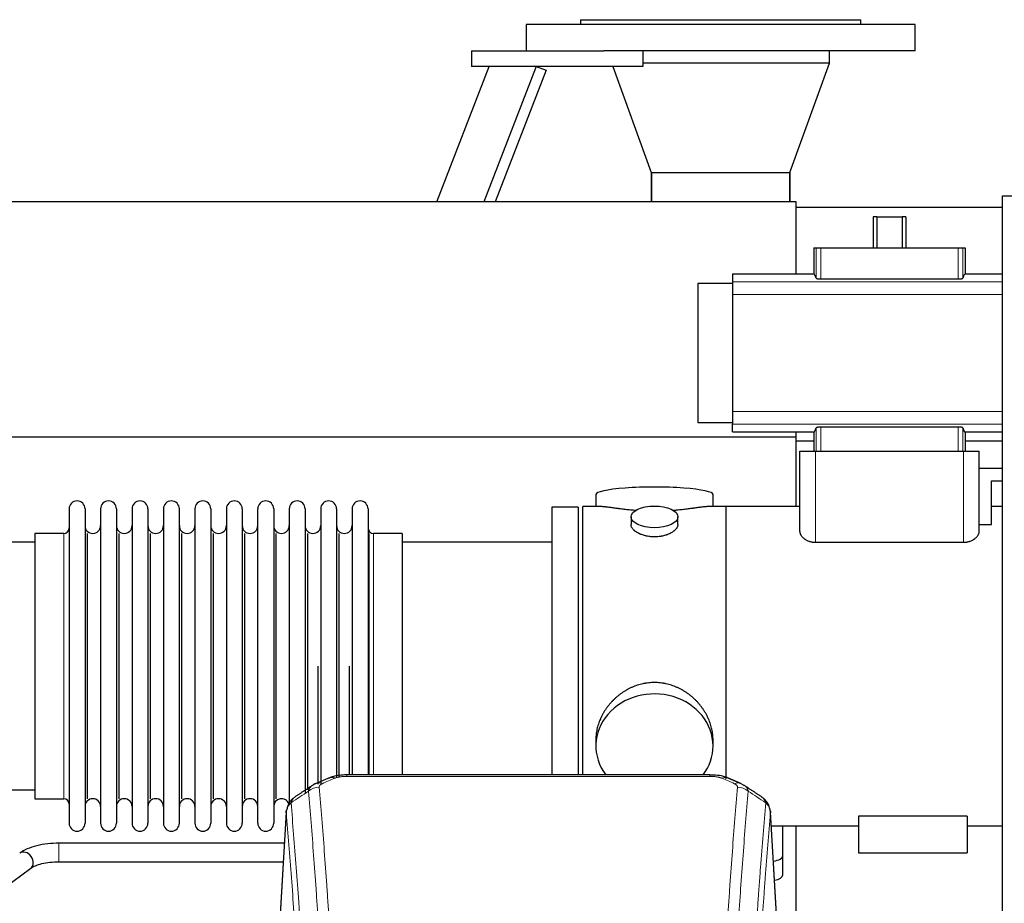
# Model space of a CAD drawing. Header units: inches. Extents: x 0 to 23760, y -13 to 16800.
# Tile 113 of 209: x 5551 to 6184, y 13942 to 14509. Entities that reach past the tile are written whole.
import ezdxf

# ---------------------------------------------------------------- set-up
doc = ezdxf.new("R2010")
doc.units = ezdxf.units.IN
doc.layers.add('254', color=7, linetype='Continuous', true_color=0xffffff)

msp = doc.modelspace()

# ---------------------------------------------------------------- linework, layer by layer
at = {"layer": '254', "color": 2, "linetype": 'Continuous', "lineweight": 25}
for p, q in [((5876.308, 14506.263), (5876.308, 14489.263)), ((6126.308, 14506.263), (5876.308, 14506.263)), ((5911.308, 14509.263), (5911.308, 14506.263)), ((5911.308, 14509.263), (6091.308, 14509.263)), ((6091.308, 14506.263), (6091.308, 14509.263)), ((6126.308, 14489.263), (6126.308, 14506.263)), ((5841.308, 14489.263), (5926.307, 14489.263)), ((5841.308, 14489.263), (5841.308, 14479.263)), ((6126.308, 14489.263), (5926.304, 14489.263)), ((5951.308, 14489.263), (5951.308, 14479.263)), ((6071.308, 14481.263), (6071.308, 14489.263)), ((5819.006, 14392.247), (5852.677, 14479.261)), ((5951.308, 14479.263), (5841.308, 14479.263)), ((5882.837, 14479.263), (5849.166, 14392.246)), ((5882.837, 14479.263), (5889.164, 14476.815)), ((5932.036, 14479.263), (5956.786, 14411.263)), ((6071.308, 14481.263), (5951.307, 14481.263)), ((6071.308, 14481.263), (5951.307, 14481.263)), ((6045.83, 14411.263), (6071.308, 14481.263)), ((5889.164, 14476.815), (5856.438, 14392.243)), ((5956.786, 14411.263), (6045.83, 14411.263)), ((5956.858, 14411.263), (5956.858, 14392.247)), ((5956.858, 14392.247), (5956.858, 14411.263)), ((6045.758, 14392.247), (6045.758, 14411.263)), ((6045.758, 14411.263), (6045.758, 14392.247)), ((6182.308, 13596.156), (6182.308, 14396.156)), ((6182.308, 14396.156), (6682.308, 14396.156)), ((6049.808, 14392.247), (2695.308, 14392.247)), ((6049.808, 14345.925), (6049.808, 14392.247)), ((6182.317, 14388.656), (6049.81, 14388.656)), ((6101.623, 14382.713), (6099.256, 14382.713)), ((6099.256, 14382.713), (6099.256, 14362.763)), ((6101.623, 14382.713), (6117.992, 14382.713)), ((6101.623, 14382.713), (6101.623, 14362.763)), ((6120.359, 14382.713), (6117.992, 14382.713)), ((6117.992, 14382.713), (6117.992, 14362.763)), ((6120.359, 14382.713), (6120.359, 14362.763)), ((6061.235, 14362.763), (6062.659, 14362.763)), ((6061.235, 14362.763), (6061.235, 14345.927)), ((6062.659, 14362.763), (6065.651, 14362.763)), ((6065.651, 14362.763), (6153.965, 14362.763)), ((6153.965, 14362.763), (6156.956, 14362.763)), ((6156.956, 14362.763), (6158.38, 14362.763)), ((6158.38, 14362.763), (6158.38, 14345.927)), ((6009.058, 14345.927), (6009.058, 14341.042)), ((6061.235, 14345.927), (6009.058, 14345.927)), ((6182.308, 14345.927), (6158.38, 14345.927)), ((5986.653, 14339.878), (5986.653, 14250.649)), ((6009.058, 14339.878), (5986.653, 14339.878)), ((6009.058, 14341.042), (6009.058, 14332.753)), ((6065.651, 14342.818), (6153.965, 14342.818)), ((6009.058, 14332.753), (6009.058, 14257.773)), ((6009.058, 14257.773), (6009.058, 14249.485)), ((5986.653, 14250.649), (6009.058, 14250.649)), ((6009.058, 14244.599), (6009.058, 14249.485)), ((6009.058, 14244.599), (6061.235, 14244.599)), ((6049.808, 14241.222), (6049.808, 14244.601)), ((6061.235, 14244.599), (6061.235, 14232.263)), ((6153.965, 14247.708), (6065.651, 14247.708)), ((6158.38, 14244.599), (6158.38, 14232.263)), ((6158.38, 14244.599), (6182.308, 14244.599)), ((6049.808, 14241.222), (2695.308, 14241.222)), ((6049.808, 14196.763), (6049.808, 14241.222)), ((6061.239, 14238.656), (6049.81, 14238.656)), ((6182.317, 14238.656), (6158.382, 14238.656)), ((6052.308, 14232.263), (6062.308, 14232.263)), ((6052.308, 14180.758), (6052.308, 14232.263)), ((6062.308, 14232.263), (6157.308, 14232.263)), ((6157.308, 14232.263), (6167.308, 14232.263)), ((6167.308, 14180.758), (6167.308, 14232.263)), ((6167.308, 14221.263), (6182.308, 14221.263)), ((6175.308, 14185.093), (6175.308, 14213.263)), ((6175.308, 14213.263), (6182.308, 14213.263)), ((5921.168, 14204.314), (5921.168, 14196.693)), ((5996.447, 14196.693), (5996.447, 14204.314)), ((5582.808, 14195.163), (5582.808, 13993.363)), ((5593.008, 14195.163), (5593.008, 13993.363)), ((5603.008, 14195.163), (5603.008, 13993.363)), ((5613.208, 14195.163), (5613.208, 13993.363)), ((5623.208, 14195.163), (5623.208, 13993.363)), ((5633.408, 14195.163), (5633.408, 13993.363)), ((5643.408, 14195.163), (5643.408, 13993.363)), ((5653.608, 13993.363), (5653.608, 14195.163)), ((5663.608, 14195.163), (5663.608, 13993.363)), ((5673.808, 14195.163), (5673.808, 13993.363)), ((5683.808, 14195.163), (5683.808, 14047.673)), ((5694.008, 14195.163), (5694.008, 14047.673)), ((5704.008, 14047.673), (5704.008, 14195.163)), ((5714.208, 14195.163), (5714.208, 14047.673)), ((5724.208, 14195.163), (5724.208, 14047.673)), ((5734.408, 14195.163), (5734.408, 14047.673)), ((5744.408, 14195.163), (5744.408, 14047.673)), ((5754.608, 14195.163), (5754.608, 14047.673)), ((5764.608, 14195.163), (5764.608, 14047.673)), ((5774.808, 14195.163), (5774.808, 14047.673)), ((5909.808, 14196.263), (5892.808, 14196.263)), ((5892.808, 14196.263), (5892.808, 14094.263)), ((5909.808, 14196.263), (5909.808, 14094.263)), ((5924.154, 14196.693), (5912.808, 14196.693)), ((5912.808, 14094.263), (5912.808, 14196.693)), ((6004.808, 14196.693), (5993.511, 14196.693)), ((6004.808, 14021.842), (6004.808, 14196.763)), ((6052.308, 14196.763), (6004.808, 14196.763)), ((6182.308, 14196.763), (6175.308, 14196.763)), ((5943.76, 14190.06), (5943.76, 14185.096)), ((5973.855, 14185.118), (5973.855, 14190.06)), ((6167.308, 14185.093), (6175.308, 14185.093)), ((5579.308, 14179.413), (5560.808, 14179.413)), ((5560.808, 14179.413), (5560.808, 14009.113)), ((5594.691, 14009.113), (5594.691, 14179.413)), ((5614.891, 14009.113), (5614.891, 14179.413)), ((5635.091, 14009.113), (5635.091, 14179.413)), ((5655.291, 14009.113), (5655.291, 14179.413)), ((5675.491, 14009.113), (5675.491, 14179.413)), ((5695.691, 14009.113), (5695.691, 14179.413)), ((5715.891, 14009.113), (5715.891, 14179.413)), ((5736.091, 14014.729), (5736.091, 14179.413)), ((5756.291, 14022.661), (5756.291, 14179.413)), ((5775.479, 14024.349), (5775.479, 14179.413)), ((5796.808, 14179.413), (5778.308, 14179.413)), ((5796.808, 14179.413), (5796.808, 14054.945)), ((5560.808, 14173.763), (5464.808, 14173.763)), ((5892.808, 14173.763), (5796.808, 14173.763)), ((6157.308, 14173.518), (6062.308, 14173.518)), ((5742.724, 14018.333), (5742.724, 14094.263)), ((5762.924, 14024.344), (5762.924, 14094.263)), ((5892.808, 14094.263), (5892.808, 14024.345)), ((5909.808, 14094.263), (5909.808, 14024.345)), ((5912.808, 14024.343), (5912.808, 14094.263)), ((5796.808, 14054.945), (5796.808, 14024.345)), ((5683.808, 14047.673), (5683.808, 13993.363)), ((5694.008, 14047.673), (5694.008, 13993.363)), ((5704.008, 13993.363), (5704.008, 14047.673)), ((5714.208, 14047.673), (5714.208, 13993.363)), ((5724.208, 14047.673), (5724.208, 14005.84)), ((5734.408, 14047.673), (5734.408, 14013.126)), ((5744.408, 14047.673), (5744.408, 14018.959)), ((5754.608, 14047.673), (5754.608, 14022.938)), ((5764.608, 14047.673), (5764.608, 14024.346)), ((5774.808, 14047.673), (5774.808, 14024.346)), ((5921.168, 14047.034), (5921.168, 14043.009)), ((5996.447, 14043.009), (5996.447, 14047.033)), ((5994.394, 14024.348), (5761.222, 14024.348)), ((5464.808, 14014.763), (5560.808, 14014.763)), ((5560.808, 14009.113), (5579.308, 14009.113)), ((5722.29, 14000.551), (5717.039, 13913.915)), ((6038.576, 13913.915), (6033.325, 14000.552)), ((6159.808, 13997.924), (6089.808, 13997.924)), ((6089.808, 13997.924), (6089.808, 13974.263)), ((6159.808, 13997.924), (6159.808, 13974.263)), ((6033.859, 13991.763), (6089.808, 13991.763)), ((6041.308, 13972.664), (6041.308, 13991.764)), ((6049.808, 13913.789), (6049.808, 13991.764)), ((6159.808, 13991.763), (6182.307, 13991.763)), ((5721.077, 13980.548), (5576.248, 13980.548)), ((6041.308, 13960.245), (6041.308, 13972.664)), ((6089.808, 13974.263), (6159.808, 13974.263)), ((5576.248, 13968.548), (5720.348, 13968.548)), ((5540.821, 13951.745), (5558.142, 13964.424))]:
    msp.add_line(p, q, dxfattribs=at)
at = {"layer": '254', "color": 110, "linetype": 'Continuous', "lineweight": 13}
for p, q in [((6062.659, 14362.763), (6062.659, 14343.384)), ((6065.651, 14362.763), (6065.651, 14342.818)), ((6153.965, 14362.763), (6153.965, 14342.818)), ((6156.956, 14362.763), (6156.956, 14343.384)), ((6009.058, 14341.042), (6182.307, 14341.042)), ((6009.058, 14332.753), (6182.307, 14332.753)), ((6009.058, 14257.773), (6182.307, 14257.773)), ((6009.058, 14249.485), (6182.307, 14249.485)), ((6062.659, 14247.143), (6062.659, 14232.263)), ((6065.651, 14247.708), (6065.651, 14232.263)), ((6153.965, 14247.708), (6153.965, 14232.263)), ((6156.956, 14247.143), (6156.956, 14232.263)), ((6062.308, 14173.518), (6062.308, 14232.263)), ((6157.308, 14173.518), (6157.308, 14232.263)), ((5579.308, 14179.413), (5579.308, 14009.113)), ((5778.308, 14179.413), (5778.308, 14054.945)), ((5778.308, 14054.945), (5778.308, 14024.345)), ((5761.222, 14024.348), (5761.222, 14023.396)), ((5994.394, 14023.396), (5761.222, 14023.396)), ((5994.394, 14024.347), (5994.394, 14023.396)), ((5722.292, 13999.929), (5717.044, 13913.34)), ((6038.571, 13913.34), (6033.324, 13999.929)), ((5576.248, 13980.548), (5576.248, 13968.549))]:
    msp.add_line(p, q, dxfattribs=at)
at = {"layer": '254', "color": 2, "linetype": 'Continuous', "lineweight": 25}
for centre, radius, start, end in [((5587.908, 14195.163), 5.1, 0, 180), ((5608.108, 14195.163), 5.1, 0, 180), ((5628.308, 14195.163), 5.1, 0, 180), ((5648.508, 14195.163), 5.1, 0, 180), ((5668.708, 14195.163), 5.1, 0, 180), ((5688.908, 14195.163), 5.1, 0, 180), ((5709.108, 14195.163), 5.1, 0, 180), ((5729.308, 14195.163), 5.1, 0, 180), ((5749.508, 14195.163), 5.1, 0, 180), ((5769.708, 14195.163), 5.1, 0, 180), ((5579.308, 14182.913), 3.5, 270, 0), ((5598.008, 14184.413), 5, 180, 0), ((5618.208, 14184.413), 5, 180, 0), ((5638.408, 14184.413), 5, 180, 0), ((5658.608, 14184.413), 5, 180, 0), ((5678.808, 14184.413), 5, 180, 0), ((5699.008, 14184.413), 5, 180, 0), ((5719.208, 14184.413), 5, 180, 0), ((5739.408, 14184.413), 5, 180, 0), ((5759.608, 14184.413), 5, 180, 0), ((5778.308, 14182.913), 3.5, 180, 270), ((5579.308, 14005.613), 3.5, 0, 90), ((5598.008, 14004.113), 5, 0, 180), ((5618.208, 14004.113), 5, 0, 180), ((5638.408, 14004.113), 5, 0, 180), ((5658.608, 14004.113), 5, 0, 180), ((5678.808, 14004.113), 5, 0, 180), ((5699.008, 14004.113), 5, 0, 180), ((5719.208, 14004.113), 5, 19.110937, 180), ((5587.908, 13993.363), 5.1, 180, 0), ((5608.108, 13993.363), 5.1, 180, 0), ((5628.308, 13993.363), 5.1, 180, 0), ((5648.508, 13993.363), 5.1, 180, 0), ((5668.708, 13993.363), 5.1, 180, 0), ((5688.908, 13993.363), 5.1, 180, 0), ((5709.108, 13993.363), 5.1, 180, 0)]:
    msp.add_arc(centre, radius, start, end, dxfattribs=at)
for centre, major_axis, ratio, start_param, end_param in [((6061.235, 14199.63), (0, 146.297), 0.0524078, 6.096446, 6.2831853), ((6158.38, 14199.63), (0, 146.297), 0.0524078, 0, 0.1867393), ((6061.235, 14390.896), (0, 146.297), 0.0524078, 3.1415927, 3.3283319), ((6158.38, 14390.896), (0, 146.297), 0.0524078, 2.9548534, 3.1415927), ((5958.808, 14204.314), (37.64, 0), 0.1305262, 0, 3.1415927), ((5958.808, 14043.009), (37.64, 0), 0.8870108, 0, 3.7346664), ((5958.808, 14043.009), (37.64, 0), 0.8870108, 5.6900133, 6.2831853), ((5753.463, 14013.186), (3.953, -9.186), 0.6419268, 2.5510147, 3.1418997), ((6010.161, 14009.728), (3.975, 9.176), 0.6408251, 6.1305215, 6.2828467), ((5554.598, 13969.266), (-3.544, 4.842), 0.7848856, 3.1416135, 6.283108), ((6033.308, 13972.664), (-8, 0), 0.4617486, 1.81384, 3.1415927), ((6033.308, 13960.245), (-8, 0), 0.4617486, 1.911273, 3.1415927)]:
    msp.add_ellipse(centre, major_axis=major_axis, ratio=ratio, start_param=start_param, end_param=end_param, dxfattribs=at)
msp.add_ellipse((5958.808, 14190.06), major_axis=(15.048, 0), ratio=0.4617486, dxfattribs=at)
at = {"layer": '254', "color": 110, "linetype": 'Continuous', "lineweight": 13}
for centre, major_axis, ratio, start_param, end_param in [((6002.152, 14013.186), (-3.953, -9.186), 0.6419268, 3.1410059, 3.7321706), ((5743.482, 14007.535), (-9.964, -0.842), 0.9013977, 4.6363308, 5.3961502), ((5745.454, 14009.728), (3.975, -9.176), 0.6408251, 2.5472213, 3.141301), ((6010.161, 14009.728), (3.975, 9.176), 0.6408251, 6.2828467, 6.8775566), ((6012.133, 14007.535), (-9.964, 0.842), 0.9013977, 4.0286278, 4.7884472)]:
    msp.add_ellipse(centre, major_axis=major_axis, ratio=ratio, start_param=start_param, end_param=end_param, dxfattribs=at)
at = {"layer": '254', "color": 2, "linetype": 'Continuous', "lineweight": 25}
for points, knots in [([(6062.659, 14343.384), (6062.664, 14343.366), (6062.673, 14343.348), (6062.694, 14343.321), (6062.702, 14343.312), (6062.72, 14343.295), (6062.73, 14343.286), (6062.764, 14343.259), (6062.791, 14343.242), (6062.838, 14343.216), (6062.854, 14343.207), (6062.89, 14343.19), (6062.909, 14343.181), (6062.968, 14343.156), (6063.011, 14343.139), (6063.083, 14343.115), (6063.107, 14343.107), (6063.159, 14343.091), (6063.185, 14343.083), (6063.268, 14343.06), (6063.384, 14343.03), (6063.514, 14343.003), (6063.616, 14342.983), (6063.668, 14342.973), (6063.723, 14342.963), (6063.76, 14342.957), (6063.778, 14342.954), (6063.872, 14342.939), (6064.027, 14342.916), (6064.272, 14342.887), (6064.444, 14342.871), (6064.577, 14342.86), (6064.622, 14342.856), (6064.713, 14342.85), (6064.759, 14342.847), (6064.896, 14342.838), (6065.081, 14342.829), (6065.269, 14342.823), (6065.459, 14342.819), (6065.554, 14342.818), (6065.651, 14342.818)], [0, 0, 0, 0, 0.0625, 0.0625, 0.09375, 0.09375, 0.125, 0.125, 0.1875, 0.1875, 0.21875, 0.21875, 0.25, 0.25, 0.3125, 0.3125, 0.34375, 0.34375, 0.375, 0.375, 0.4375, 0.5, 0.5, 0.53125, 0.546875, 0.546875, 0.5625, 0.5625, 0.625, 0.6875, 0.75, 0.75, 0.78125, 0.78125, 0.8125, 0.8125, 0.875, 0.9375, 0.9375, 1, 1, 1, 1]), ([(6153.965, 14342.818), (6154.061, 14342.818), (6154.157, 14342.819), (6154.347, 14342.823), (6154.535, 14342.829), (6154.72, 14342.838), (6154.858, 14342.847), (6154.904, 14342.85), (6154.995, 14342.856), (6155.04, 14342.86), (6155.173, 14342.871), (6155.26, 14342.879), (6155.388, 14342.893), (6155.43, 14342.898), (6155.513, 14342.908), (6155.554, 14342.913), (6155.673, 14342.929), (6155.827, 14342.951), (6155.969, 14342.977), (6156.072, 14342.997), (6156.106, 14343.004), (6156.155, 14343.014), (6156.171, 14343.018), (6156.203, 14343.025), (6156.282, 14343.043), (6156.412, 14343.076), (6156.564, 14343.124), (6156.651, 14343.157), (6156.7, 14343.178), (6156.709, 14343.182), (6156.728, 14343.191), (6156.755, 14343.204), (6156.78, 14343.217), (6156.826, 14343.243), (6156.879, 14343.278), (6156.915, 14343.313), (6156.942, 14343.348), (6156.951, 14343.366), (6156.956, 14343.384)], [0, 0, 0, 0, 0.0625, 0.0625, 0.125, 0.1875, 0.1875, 0.21875, 0.21875, 0.25, 0.25, 0.3125, 0.3125, 0.34375, 0.34375, 0.375, 0.375, 0.4375, 0.5, 0.5, 0.53125, 0.53125, 0.546875, 0.546875, 0.5625, 0.625, 0.6875, 0.75, 0.75, 0.765625, 0.765625, 0.78125, 0.8125, 0.8125, 0.875, 0.9375, 0.9375, 1, 1, 1, 1]), ([(6065.651, 14247.708), (6065.554, 14247.708), (6065.458, 14247.707), (6065.268, 14247.704), (6065.08, 14247.698), (6064.895, 14247.688), (6064.757, 14247.68), (6064.711, 14247.677), (6064.62, 14247.67), (6064.575, 14247.667), (6064.442, 14247.656), (6064.355, 14247.647), (6064.227, 14247.634), (6064.185, 14247.629), (6064.102, 14247.619), (6064.062, 14247.614), (6063.942, 14247.598), (6063.788, 14247.575), (6063.646, 14247.55), (6063.543, 14247.53), (6063.51, 14247.523), (6063.461, 14247.512), (6063.444, 14247.509), (6063.412, 14247.502), (6063.334, 14247.484), (6063.203, 14247.45), (6063.051, 14247.403), (6062.965, 14247.37), (6062.916, 14247.348), (6062.906, 14247.344), (6062.887, 14247.336), (6062.86, 14247.323), (6062.835, 14247.31), (6062.789, 14247.284), (6062.736, 14247.249), (6062.701, 14247.214), (6062.673, 14247.178), (6062.664, 14247.161), (6062.659, 14247.143)], [0, 0, 0, 0, 0.0625, 0.0625, 0.125, 0.1875, 0.1875, 0.21875, 0.21875, 0.25, 0.25, 0.3125, 0.3125, 0.34375, 0.34375, 0.375, 0.375, 0.4375, 0.5, 0.5, 0.53125, 0.53125, 0.546875, 0.546875, 0.5625, 0.625, 0.6875, 0.75, 0.75, 0.765625, 0.765625, 0.78125, 0.8125, 0.8125, 0.875, 0.9375, 0.9375, 1, 1, 1, 1]), ([(6156.956, 14247.143), (6156.951, 14247.161), (6156.942, 14247.178), (6156.921, 14247.205), (6156.913, 14247.214), (6156.895, 14247.232), (6156.885, 14247.241), (6156.851, 14247.267), (6156.824, 14247.285), (6156.778, 14247.311), (6156.761, 14247.32), (6156.725, 14247.337), (6156.707, 14247.345), (6156.647, 14247.371), (6156.604, 14247.387), (6156.533, 14247.412), (6156.508, 14247.42), (6156.457, 14247.436), (6156.43, 14247.444), (6156.348, 14247.467), (6156.231, 14247.496), (6156.102, 14247.524), (6155.999, 14247.544), (6155.947, 14247.554), (6155.892, 14247.563), (6155.856, 14247.569), (6155.837, 14247.572), (6155.743, 14247.588), (6155.589, 14247.61), (6155.343, 14247.639), (6155.171, 14247.656), (6155.038, 14247.667), (6154.993, 14247.67), (6154.902, 14247.677), (6154.857, 14247.68), (6154.719, 14247.689), (6154.534, 14247.698), (6154.346, 14247.704), (6154.157, 14247.707), (6154.061, 14247.708), (6153.965, 14247.708)], [0, 0, 0, 0, 0.0625, 0.0625, 0.09375, 0.09375, 0.125, 0.125, 0.1875, 0.1875, 0.21875, 0.21875, 0.25, 0.25, 0.3125, 0.3125, 0.34375, 0.34375, 0.375, 0.375, 0.4375, 0.5, 0.5, 0.53125, 0.546875, 0.546875, 0.5625, 0.5625, 0.625, 0.6875, 0.75, 0.75, 0.78125, 0.78125, 0.8125, 0.8125, 0.875, 0.9375, 0.9375, 1, 1, 1, 1]), ([(5946.936, 14194.105), (5946.933, 14194.105), (5946.931, 14194.105), (5946.855, 14194.111), (5946.781, 14194.117), (5946.633, 14194.129), (5946.413, 14194.147), (5945.607, 14194.214), (5944.312, 14194.33), (5942.63, 14194.498), (5940.993, 14194.675), (5939.399, 14194.86), (5937.85, 14195.05), (5936.846, 14195.179), (5936.228, 14195.26), (5936.105, 14195.276), (5935.86, 14195.308), (5935.495, 14195.356), (5935.136, 14195.404), (5934.426, 14195.499), (5933.502, 14195.624), (5932.181, 14195.805), (5930.923, 14195.975), (5929.729, 14196.135), (5928.975, 14196.231), (5928.426, 14196.299), (5928.155, 14196.332), (5927.891, 14196.364), (5927.716, 14196.384), (5927.629, 14196.394), (5927.199, 14196.443), (5926.54, 14196.515), (5925.631, 14196.599), (5924.803, 14196.659), (5924.166, 14196.687), (5923.811, 14196.693), (5923.688, 14196.693)], [0, 0, 0, 0, 0.0002215, 0.0002215, 0.0071429, 0.0071429, 0.0140642, 0.027907, 0.083278, 0.1386489, 0.1940199, 0.2493909, 0.3047619, 0.3601329, 0.3601329, 0.3739756, 0.3739756, 0.3878184, 0.4155039, 0.4155039, 0.4708749, 0.5262458, 0.5816168, 0.6369878, 0.6923588, 0.6923588, 0.7200443, 0.733887, 0.733887, 0.7477298, 0.7477298, 0.8031008, 0.8584718, 0.9138427, 0.9692137, 1, 1, 1, 1]), ([(5993.932, 14196.693), (5993.808, 14196.693), (5993.451, 14196.687), (5992.81, 14196.659), (5991.977, 14196.599), (5991.367, 14196.542), (5990.968, 14196.502), (5990.887, 14196.493), (5990.725, 14196.476), (5990.478, 14196.45), (5990.226, 14196.422), (5989.712, 14196.363), (5989.004, 14196.278), (5987.876, 14196.133), (5986.682, 14195.974), (5985.42, 14195.803), (5984.535, 14195.682), (5983.853, 14195.589), (5983.508, 14195.542), (5983.157, 14195.495), (5982.921, 14195.463), (5982.802, 14195.447), (5982.208, 14195.367), (5981.24, 14195.239), (5979.743, 14195.047), (5978.199, 14194.858), (5976.609, 14194.673), (5974.97, 14194.496), (5973.846, 14194.384), (5972.99, 14194.304), (5972.56, 14194.264), (5972.124, 14194.225), (5971.905, 14194.206), (5971.832, 14194.2), (5971.686, 14194.187), (5971.399, 14194.163), (5971.111, 14194.139), (5970.896, 14194.122)], [0, 0, 0, 0, 0.0313476, 0.0871263, 0.142905, 0.1986836, 0.1986836, 0.2126283, 0.2126283, 0.226573, 0.2544623, 0.2544623, 0.310241, 0.3660196, 0.4217983, 0.477577, 0.5333556, 0.5333556, 0.561245, 0.5751896, 0.5751896, 0.5891343, 0.5891343, 0.644913, 0.7006917, 0.7564703, 0.812249, 0.8680277, 0.9238063, 0.9238063, 0.9516957, 0.9656403, 0.9656403, 0.9726127, 0.9726127, 0.979585, 1, 1, 1, 1]), ([(5958.808, 14177.186), (5958.31, 14177.186), (5957.816, 14177.2), (5956.837, 14177.258), (5956.352, 14177.3), (5955.39, 14177.414), (5954.913, 14177.484), (5954.321, 14177.589), (5954.144, 14177.622), (5953.968, 14177.657), (5953.85, 14177.681), (5953.792, 14177.693), (5953.5, 14177.754), (5953.269, 14177.806), (5952.586, 14177.972), (5952.142, 14178.094), (5951.278, 14178.361), (5950.858, 14178.506), (5950.245, 14178.739), (5950.044, 14178.82), (5949.746, 14178.945), (5949.647, 14178.988), (5949.501, 14179.052), (5949.452, 14179.074), (5949.355, 14179.118), (5948.922, 14179.316), (5948.513, 14179.524), (5947.82, 14179.908), (5947.491, 14180.107), (5946.869, 14180.52), (5946.576, 14180.733), (5946.232, 14181.008), (5946.164, 14181.063), (5946.031, 14181.174), (5945.966, 14181.23), (5945.775, 14181.399), (5945.654, 14181.512), (5945.306, 14181.852), (5945.096, 14182.082), (5944.721, 14182.545), (5944.555, 14182.778), (5944.34, 14183.132), (5944.274, 14183.25), (5944.198, 14183.398), (5944.184, 14183.428), (5944.155, 14183.487), (5944.141, 14183.517), (5944.1, 14183.606), (5944.074, 14183.666), (5943.953, 14183.961), (5943.881, 14184.196), (5943.784, 14184.659), (5943.76, 14184.889), (5943.76, 14185.119), (5943.76, 14185.122), (5943.76, 14185.125)], [0, 0, 0, 0, 0.0624454, 0.0624454, 0.1248907, 0.1248907, 0.1873361, 0.1873361, 0.2029474, 0.2107531, 0.2107531, 0.2185588, 0.2185588, 0.2497814, 0.2497814, 0.3122268, 0.3122268, 0.3746722, 0.3746722, 0.4058948, 0.4058948, 0.4215062, 0.4215062, 0.4293119, 0.4293119, 0.4371175, 0.4995629, 0.4995629, 0.5620082, 0.5620082, 0.6244536, 0.6244536, 0.6400649, 0.6400649, 0.6556763, 0.6556763, 0.686899, 0.686899, 0.7493443, 0.7493443, 0.8117897, 0.8117897, 0.8430124, 0.8430124, 0.850818, 0.850818, 0.8586237, 0.8586237, 0.874235, 0.874235, 0.9366804, 0.9366804, 0.9991258, 0.9991258, 1, 1, 1, 1]), ([(5973.855, 14185.122), (5973.856, 14184.893), (5973.831, 14184.664), (5973.736, 14184.201), (5973.664, 14183.968), (5973.473, 14183.498), (5973.354, 14183.263), (5973.175, 14182.967), (5973.138, 14182.908), (5973.08, 14182.819), (5973.06, 14182.789), (5973.02, 14182.73), (5972.917, 14182.582), (5972.806, 14182.436), (5972.523, 14182.086), (5972.314, 14181.857), (5971.852, 14181.404), (5971.601, 14181.182), (5971.191, 14180.854), (5971.05, 14180.745), (5970.829, 14180.585), (5970.754, 14180.531), (5970.602, 14180.425), (5970.524, 14180.373), (5970.132, 14180.112), (5969.802, 14179.912), (5969.11, 14179.527), (5968.748, 14179.343), (5967.991, 14178.993), (5967.596, 14178.826), (5967.134, 14178.649), (5967.082, 14178.63), (5966.978, 14178.591), (5966.926, 14178.572), (5966.769, 14178.514), (5966.453, 14178.403), (5966.131, 14178.297), (5965.481, 14178.096), (5965.039, 14177.974), (5964.134, 14177.755), (5963.672, 14177.657), (5962.965, 14177.531), (5962.727, 14177.491), (5962.366, 14177.438), (5962.245, 14177.421), (5962.002, 14177.388), (5961.881, 14177.373), (5961.273, 14177.301), (5960.784, 14177.258), (5959.8, 14177.2), (5959.305, 14177.186), (5958.808, 14177.186)], [0, 0, 0, 0, 0.0621483, 0.0621483, 0.1246718, 0.1246718, 0.1871952, 0.1871952, 0.2028261, 0.2028261, 0.2106415, 0.2106415, 0.2184569, 0.2497186, 0.2497186, 0.3122421, 0.3122421, 0.3747655, 0.3747655, 0.4060273, 0.4060273, 0.4216581, 0.4216581, 0.437289, 0.437289, 0.4998124, 0.4998124, 0.5623359, 0.5623359, 0.6248593, 0.6248593, 0.6326748, 0.6326748, 0.6404902, 0.6404902, 0.656121, 0.6873828, 0.6873828, 0.7499062, 0.7499062, 0.8124297, 0.8124297, 0.8436914, 0.8436914, 0.8593222, 0.8593222, 0.8749531, 0.8749531, 0.9374766, 0.9374766, 1, 1, 1, 1]), ([(6062.308, 14173.518), (6061.944, 14173.518), (6061.581, 14173.534), (6061.126, 14173.575), (6061.035, 14173.584), (6060.853, 14173.604), (6060.763, 14173.616), (6060.493, 14173.652), (6060.316, 14173.68), (6059.789, 14173.776), (6059.446, 14173.854), (6058.942, 14173.991), (6058.776, 14174.04), (6058.531, 14174.119), (6058.449, 14174.146), (6058.288, 14174.202), (6058.208, 14174.23), (6057.812, 14174.376), (6057.509, 14174.503), (6056.926, 14174.776), (6056.646, 14174.922), (6056.344, 14175.095), (6056.31, 14175.115), (6056.244, 14175.154), (6056.211, 14175.174), (6056.112, 14175.233), (6055.918, 14175.353), (6055.732, 14175.476), (6055.37, 14175.727), (6055.142, 14175.9), (6054.712, 14176.255), (6054.509, 14176.438), (6054.271, 14176.671), (6054.225, 14176.719), (6054.133, 14176.813), (6053.998, 14176.955), (6053.87, 14177.099), (6053.626, 14177.387), (6053.477, 14177.582), (6053.205, 14177.973), (6053.083, 14178.171), (6052.918, 14178.469), (6052.866, 14178.569), (6052.794, 14178.72), (6052.759, 14178.795), (6052.726, 14178.87), (6052.704, 14178.921), (6052.693, 14178.946), (6052.599, 14179.173), (6052.53, 14179.373), (6052.419, 14179.773), (6052.336, 14180.17), (6052.308, 14180.562), (6052.308, 14180.758)], [0, 0, 0, 0, 0.0625, 0.0625, 0.078125, 0.078125, 0.09375, 0.09375, 0.125, 0.125, 0.1875, 0.1875, 0.21875, 0.21875, 0.234375, 0.234375, 0.25, 0.25, 0.3125, 0.3125, 0.375, 0.375, 0.3828125, 0.3828125, 0.390625, 0.390625, 0.40625, 0.4375, 0.4375, 0.5, 0.5, 0.5625, 0.5625, 0.578125, 0.578125, 0.59375, 0.625, 0.625, 0.6875, 0.6875, 0.75, 0.75, 0.78125, 0.78125, 0.796875, 0.8046875, 0.8046875, 0.8125, 0.8125, 0.875, 0.875, 0.9375, 1, 1, 1, 1]), ([(6167.308, 14180.758), (6167.308, 14180.56), (6167.293, 14180.362), (6167.237, 14179.965), (6167.153, 14179.568), (6167.015, 14179.17), (6166.85, 14178.772), (6166.754, 14178.572), (6166.589, 14178.273), (6166.531, 14178.174), (6166.454, 14178.049), (6166.438, 14178.024), (6166.406, 14177.974), (6166.39, 14177.949), (6166.341, 14177.875), (6166.307, 14177.825), (6166.136, 14177.579), (6165.986, 14177.384), (6165.662, 14177.001), (6165.488, 14176.813), (6165.112, 14176.444), (6164.912, 14176.262), (6164.483, 14175.907), (6164.255, 14175.734), (6163.981, 14175.544), (6163.95, 14175.523), (6163.889, 14175.481), (6163.796, 14175.419), (6163.575, 14175.276), (6163.379, 14175.157), (6162.978, 14174.927), (6162.7, 14174.781), (6162.117, 14174.508), (6161.813, 14174.38), (6161.415, 14174.233), (6161.335, 14174.204), (6161.173, 14174.148), (6160.929, 14174.067), (6160.681, 14173.993), (6160.177, 14173.856), (6159.834, 14173.777), (6159.306, 14173.681), (6159.127, 14173.653), (6158.902, 14173.622), (6158.856, 14173.616), (6158.765, 14173.605), (6158.72, 14173.6), (6158.583, 14173.584), (6158.492, 14173.575), (6158.037, 14173.534), (6157.672, 14173.518), (6157.308, 14173.518)], [0, 0, 0, 0, 0.0625, 0.0625, 0.125, 0.1875, 0.1875, 0.25, 0.25, 0.28125, 0.28125, 0.2890625, 0.2890625, 0.296875, 0.296875, 0.3125, 0.3125, 0.375, 0.375, 0.4375, 0.4375, 0.5, 0.5, 0.5625, 0.5625, 0.5703125, 0.5703125, 0.578125, 0.59375, 0.625, 0.625, 0.6875, 0.6875, 0.75, 0.75, 0.765625, 0.765625, 0.78125, 0.8125, 0.8125, 0.875, 0.875, 0.90625, 0.90625, 0.9140625, 0.9140625, 0.921875, 0.921875, 0.9375, 0.9375, 1, 1, 1, 1]), ([(5996.447, 14046.997), (5996.447, 14047.53), (5996.432, 14048.066), (5996.387, 14048.885), (5996.363, 14049.235), (5996.333, 14049.586), (5996.321, 14049.727), (5996.314, 14049.797), (5996.294, 14050.008), (5996.221, 14050.712), (5996.048, 14051.976), (5995.728, 14053.653), (5995.32, 14055.322), (5994.823, 14056.984), (5994.24, 14058.637), (5993.792, 14059.733), (5993.493, 14060.417), (5993.433, 14060.553), (5993.31, 14060.826), (5993.123, 14061.233), (5992.929, 14061.637), (5992.531, 14062.44), (5991.975, 14063.499), (5991.067, 14065.05), (5990.084, 14066.565), (5989.027, 14068.043), (5988.273, 14069.002), (5987.688, 14069.712), (5987.49, 14069.947), (5987.188, 14070.296), (5987.086, 14070.413), (5986.882, 14070.644), (5986.369, 14071.219), (5985.418, 14072.224), (5984.093, 14073.503), (5982.712, 14074.719), (5981.275, 14075.874), (5979.78, 14076.964), (5978.745, 14077.647), (5977.953, 14078.142), (5977.687, 14078.305), (5977.351, 14078.504), (5977.284, 14078.544), (5977.149, 14078.622), (5976.946, 14078.74), (5976.201, 14079.164), (5974.966, 14079.818), (5973.286, 14080.605), (5971.573, 14081.307), (5969.827, 14081.923), (5968.047, 14082.451), (5966.838, 14082.743), (5965.922, 14082.939), (5965.615, 14083.001), (5965.23, 14083.073), (5965.153, 14083.087), (5964.999, 14083.115), (5964.767, 14083.156), (5963.918, 14083.297), (5962.528, 14083.482), (5960.675, 14083.629), (5958.821, 14083.679), (5956.967, 14083.63), (5955.112, 14083.484), (5953.875, 14083.321), (5953.102, 14083.198), (5952.948, 14083.172), (5952.638, 14083.119), (5952.176, 14083.036), (5951.716, 14082.944), (5950.801, 14082.749), (5949.591, 14082.457), (5947.809, 14081.929), (5946.058, 14081.313), (5944.338, 14080.609), (5943.211, 14080.081), (5942.374, 14079.664), (5942.097, 14079.521), (5941.751, 14079.338), (5941.613, 14079.265), (5941.338, 14079.116), (5940.587, 14078.7), (5939.385, 14077.986), (5937.837, 14076.965), (5936.343, 14075.876), (5934.904, 14074.72), (5933.517, 14073.498), (5932.629, 14072.64), (5932.139, 14072.145), (5932.085, 14072.09), (5931.977, 14071.979), (5931.923, 14071.924), (5931.762, 14071.757), (5931.441, 14071.422), (5931.128, 14071.083), (5930.511, 14070.399), (5929.712, 14069.472), (5928.587, 14068.04), (5927.533, 14066.568), (5926.551, 14065.054), (5925.641, 14063.5), (5925.083, 14062.438), (5924.75, 14061.765), (5924.684, 14061.63), (5924.554, 14061.359), (5924.363, 14060.954), (5924.179, 14060.547), (5923.823, 14059.731), (5923.377, 14058.64), (5922.795, 14056.993), (5922.299, 14055.335), (5921.891, 14053.668), (5921.57, 14051.991), (5921.415, 14050.867), (5921.337, 14050.163), (5921.323, 14050.021), (5921.296, 14049.74), (5921.258, 14049.318), (5921.229, 14048.899), (5921.184, 14048.074), (5921.168, 14047.531), (5921.168, 14046.992)], [0, 0, 0, 0, 0.0151373, 0.0151373, 0.0229562, 0.0249109, 0.0249109, 0.0268656, 0.0268656, 0.030775, 0.0464127, 0.0620504, 0.0776881, 0.0933258, 0.1089635, 0.1246012, 0.1246012, 0.1285107, 0.1285107, 0.1324201, 0.1402389, 0.1402389, 0.1558766, 0.1715144, 0.1871521, 0.2027898, 0.2184275, 0.2184275, 0.2262463, 0.2262463, 0.2301558, 0.2301558, 0.2340652, 0.2497029, 0.2653406, 0.2809783, 0.296616, 0.3122537, 0.3278914, 0.3278914, 0.3357103, 0.3357103, 0.337665, 0.337665, 0.3396197, 0.3435291, 0.3591668, 0.3748045, 0.3904422, 0.4060799, 0.4217176, 0.4373554, 0.4373554, 0.4451742, 0.4451742, 0.4471289, 0.4471289, 0.4490836, 0.4529931, 0.4686308, 0.4842685, 0.4999062, 0.5155439, 0.5311816, 0.5468193, 0.5468193, 0.5507287, 0.5507287, 0.5546381, 0.562457, 0.562457, 0.5780947, 0.5937324, 0.6093701, 0.6250078, 0.6406455, 0.6406455, 0.6484644, 0.6484644, 0.6504191, 0.6523738, 0.6562832, 0.6719209, 0.6875586, 0.7031963, 0.7188341, 0.7344718, 0.7501095, 0.7501095, 0.7520642, 0.7520642, 0.7540189, 0.7540189, 0.7579283, 0.7657472, 0.7657472, 0.7813849, 0.7970226, 0.8126603, 0.828298, 0.8439357, 0.8595734, 0.8595734, 0.8634828, 0.8634828, 0.8673923, 0.8752111, 0.8752111, 0.8908488, 0.9064865, 0.9221242, 0.9377619, 0.9533996, 0.9690373, 0.9690373, 0.9729468, 0.9729468, 0.9768562, 0.984675, 0.984675, 1, 1, 1, 1]), ([(5762.521, 14024.331), (5761.294, 14024.372), (5757.947, 14024.297), (5753.406, 14023.901), (5750.562, 14022.649), (5749.609, 14022.136)], [0, 0, 0, 0, 0.26888, 0.7466721, 1, 1, 1, 1]), ([(6006.05, 14022.259), (6005.541, 14022.529), (6003.446, 14023.512), (5999.478, 14024.16), (5996.045, 14024.308), (5994.391, 14024.23)], [0, 0, 0, 0, 0.1498969, 0.6034808, 1, 1, 1, 1]), ([(6014.983, 14018.41), (6015.274, 14018.295), (6015.551, 14018.17), (6015.88, 14018.002), (6015.945, 14017.968), (6016.073, 14017.898), (6016.136, 14017.862), (6016.323, 14017.754), (6016.443, 14017.68), (6016.563, 14017.601), (6016.566, 14017.599), (6016.569, 14017.597)], [0, 0, 0, 0, 0.496586, 0.496586, 0.6207325, 0.6207325, 0.744879, 0.744879, 0.9931719, 0.9931719, 1, 1, 1, 1]), ([(6033.242, 14001.212), (6033.13, 14002.162), (6032.687, 14004.001), (6031.394, 14006.617), (6029.713, 14008.714), (6028.422, 14009.757), (6027.801, 14010.178)], [0, 0, 0, 0, 0.2790385, 0.5536712, 0.8024065, 1, 1, 1, 1]), ([(5727.233, 14009.74), (5726.713, 14009.367), (5725.655, 14008.458), (5724.292, 14006.675), (5723.238, 14004.52), (5722.822, 14002.994), (5722.687, 14002.22)], [0, 0, 0, 0, 0.2123708, 0.4683651, 0.7393635, 1, 1, 1, 1]), ([(5722.292, 13999.929), (5722.291, 13999.941), (5722.29, 13999.965), (5722.288, 14000), (5722.286, 14000.035), (5722.285, 14000.07), (5722.284, 14000.105), (5722.283, 14000.14), (5722.282, 14000.175), (5722.282, 14000.21), (5722.281, 14000.244), (5722.281, 14000.279), (5722.282, 14000.314), (5722.282, 14000.348), (5722.283, 14000.383), (5722.284, 14000.418), (5722.285, 14000.452), (5722.287, 14000.486), (5722.288, 14000.521), (5722.29, 14000.555), (5722.292, 14000.589), (5722.295, 14000.623), (5722.297, 14000.657), (5722.3, 14000.691), (5722.303, 14000.725), (5722.306, 14000.759), (5722.31, 14000.793), (5722.314, 14000.827), (5722.318, 14000.861), (5722.322, 14000.894), (5722.326, 14000.928), (5722.331, 14000.962), (5722.336, 14000.995), (5722.341, 14001.029), (5722.346, 14001.062), (5722.352, 14001.095), (5722.358, 14001.128), (5722.364, 14001.162), (5722.37, 14001.195), (5722.377, 14001.228), (5722.383, 14001.261), (5722.39, 14001.294), (5722.397, 14001.326), (5722.405, 14001.359), (5722.412, 14001.392), (5722.42, 14001.425), (5722.428, 14001.457), (5722.437, 14001.49), (5722.445, 14001.522), (5722.454, 14001.554), (5722.463, 14001.587), (5722.472, 14001.619), (5722.481, 14001.651), (5722.491, 14001.683), (5722.5, 14001.715), (5722.51, 14001.747), (5722.521, 14001.779), (5722.531, 14001.811), (5722.542, 14001.843), (5722.553, 14001.874), (5722.564, 14001.906), (5722.575, 14001.937), (5722.587, 14001.969), (5722.598, 14002), (5722.608, 14002.026), (5722.614, 14002.042), (5722.616, 14002.047)], [0, 0, 0, 0, 0.0160287, 0.0320483, 0.0480589, 0.0640604, 0.080053, 0.0960364, 0.1120109, 0.1279763, 0.1439327, 0.1598801, 0.1758184, 0.1917478, 0.2076681, 0.2235794, 0.2394817, 0.255375, 0.2712593, 0.2871346, 0.3030009, 0.3188582, 0.3347065, 0.3505458, 0.3663762, 0.3821975, 0.3980099, 0.4138133, 0.4296077, 0.4453931, 0.4611696, 0.4769371, 0.4926957, 0.5084453, 0.5241859, 0.5399176, 0.5556403, 0.5713541, 0.5870589, 0.6027548, 0.6184418, 0.6341198, 0.6497889, 0.6654491, 0.6811003, 0.6967426, 0.712376, 0.7280004, 0.743616, 0.7592226, 0.7748203, 0.7904091, 0.8059891, 0.8215601, 0.8371222, 0.8526754, 0.8682197, 0.8837552, 0.8992817, 0.9147994, 0.9303082, 0.9458081, 0.9612991, 0.9767813, 0.9922546, 1, 1, 1, 1]), ([(6033.24, 14001.22), (6033.252, 14001.163), (6033.307, 14000.855), (6033.334, 14000.518), (6033.334, 14000.212), (6033.333, 14000.142), (6033.331, 14000.071), (6033.328, 14000), (6033.325, 13999.953), (6033.324, 13999.929)], [0, 0, 0, 0, 0.135601, 0.730798, 0.7844814, 0.8382432, 0.8920836, 0.9460025, 1, 1, 1, 1]), ([(5576.248, 13980.548), (5573.782, 13980.547), (5568.949, 13980.275), (5561.874, 13979.033), (5555.687, 13976.943), (5552.49, 13975.152), (5551.104, 13974.143)], [0, 0, 0, 0, 0.2440357, 0.4934504, 0.7463943, 1, 1, 1, 1]), ([(5558.091, 13964.388), (5558.93, 13965.016), (5560.97, 13966.144), (5565.243, 13967.505), (5570.476, 13968.364), (5574.244, 13968.551), (5576.248, 13968.548)], [0, 0, 0, 0, 0.2455875, 0.4916673, 0.7423046, 1, 1, 1, 1])]:
    msp.add_open_spline(points, degree=3, knots=knots, dxfattribs=at)
at = {"layer": '254', "color": 110, "linetype": 'Continuous', "lineweight": 13}
for points, knots in [([(5753.463, 14022.228), (5753.588, 14022.283), (5753.718, 14022.335), (5753.92, 14022.41), (5753.988, 14022.434), (5754.126, 14022.482), (5754.195, 14022.506), (5754.548, 14022.62), (5754.842, 14022.703), (5755.452, 14022.853), (5755.768, 14022.921), (5756.176, 14022.996), (5756.258, 14023.011), (5756.423, 14023.039), (5756.505, 14023.053), (5756.754, 14023.092), (5756.92, 14023.117), (5757.421, 14023.185), (5757.758, 14023.223), (5758.438, 14023.288), (5758.78, 14023.314), (5759.47, 14023.356), (5759.817, 14023.371), (5760.516, 14023.391), (5760.868, 14023.396), (5761.222, 14023.396)], [0, 0, 0, 0, 0.0625, 0.0625, 0.09375, 0.09375, 0.125, 0.125, 0.25, 0.25, 0.375, 0.375, 0.40625, 0.40625, 0.4375, 0.4375, 0.5, 0.5, 0.625, 0.625, 0.75, 0.75, 0.875, 0.875, 1, 1, 1, 1]), ([(5994.394, 14023.396), (5994.748, 14023.396), (5995.101, 14023.391), (5995.542, 14023.378), (5995.63, 14023.375), (5995.806, 14023.369), (5995.894, 14023.365), (5996.158, 14023.354), (5996.333, 14023.344), (5996.855, 14023.313), (5997.199, 14023.286), (5997.882, 14023.221), (5998.22, 14023.182), (5998.887, 14023.09), (5999.217, 14023.038), (5999.583, 14022.969), (5999.623, 14022.962), (5999.704, 14022.946), (5999.824, 14022.922), (6000.102, 14022.865), (6000.334, 14022.811), (6000.788, 14022.699), (6001.08, 14022.616), (6001.636, 14022.435), (6001.902, 14022.337), (6002.152, 14022.228)], [0, 0, 0, 0, 0.125, 0.125, 0.15625, 0.15625, 0.1875, 0.1875, 0.25, 0.25, 0.375, 0.375, 0.5, 0.5, 0.625, 0.625, 0.640625, 0.640625, 0.65625, 0.6875, 0.75, 0.75, 0.875, 0.875, 1, 1, 1, 1]), ([(5736.599, 14013.966), (5736.635, 14014.21), (5736.689, 14014.449), (5736.777, 14014.74), (5736.795, 14014.797), (5736.835, 14014.912), (5736.856, 14014.969), (5736.922, 14015.139), (5736.97, 14015.25), (5737.126, 14015.578), (5737.368, 14016), (5737.675, 14016.392), (5737.931, 14016.674), (5738.043, 14016.79), (5738.162, 14016.902), (5738.21, 14016.946), (5738.234, 14016.969), (5738.307, 14017.035), (5738.357, 14017.078), (5738.611, 14017.293), (5738.83, 14017.455), (5739.071, 14017.613), (5739.08, 14017.619), (5739.089, 14017.625)], [0, 0, 0, 0, 0.1656246, 0.1656246, 0.2070308, 0.2070308, 0.2484369, 0.2484369, 0.3312492, 0.3312492, 0.4968738, 0.6624984, 0.6624984, 0.7453108, 0.7660138, 0.7660138, 0.7867169, 0.7867169, 0.8281231, 0.8281231, 0.9937477, 0.9937477, 1, 1, 1, 1]), ([(5743.482, 14016.555), (5743.474, 14016.657), (5743.476, 14016.759), (5743.493, 14016.887), (5743.497, 14016.912), (5743.507, 14016.963), (5743.513, 14016.988), (5743.532, 14017.064), (5743.547, 14017.115), (5743.602, 14017.265), (5743.651, 14017.363), (5743.771, 14017.558), (5743.843, 14017.654), (5743.97, 14017.795), (5744.015, 14017.842), (5744.087, 14017.912), (5744.112, 14017.935), (5744.163, 14017.981), (5744.189, 14018.003), (5744.324, 14018.116), (5744.442, 14018.204), (5744.698, 14018.372), (5744.836, 14018.453), (5745.131, 14018.609), (5745.288, 14018.684), (5745.454, 14018.757)], [0, 0, 0, 0, 0.125, 0.125, 0.15625, 0.15625, 0.1875, 0.1875, 0.25, 0.25, 0.375, 0.375, 0.5, 0.5, 0.5625, 0.5625, 0.59375, 0.59375, 0.625, 0.625, 0.75, 0.75, 0.875, 0.875, 1, 1, 1, 1]), ([(5743.482, 14016.555), (5744.04, 14009.935), (5745.14, 13996.445), (5746.748, 13975.46), (5747.79, 13960.971), (5748.561, 13949.917), (5748.943, 13944.343), (5749.322, 13938.698), (5749.573, 13934.92), (5749.698, 13933.023), (5750.322, 13923.498), (5750.813, 13915.757), (5751.538, 13903.961), (5751.778, 13900), (5752.254, 13892.017), (5752.49, 13887.996), (5753.192, 13875.843), (5754.113, 13859.401), (5755.003, 13842.482), (5755.441, 13833.904)], [0, 0, 0, 0, 0.125, 0.25, 0.375, 0.375, 0.4375, 0.46875, 0.46875, 0.5, 0.5, 0.625, 0.625, 0.6875, 0.6875, 0.75, 0.75, 0.875, 1, 1, 1, 1]), ([(6000.175, 13833.904), (6000.612, 13842.482), (6001.503, 13859.401), (6002.423, 13875.843), (6003.125, 13887.996), (6003.361, 13892.017), (6003.837, 13900), (6004.077, 13903.961), (6004.802, 13915.757), (6005.293, 13923.498), (6005.917, 13933.023), (6006.042, 13934.92), (6006.294, 13938.698), (6006.672, 13944.343), (6007.054, 13949.917), (6007.825, 13960.971), (6008.867, 13975.46), (6010.475, 13996.445), (6011.576, 14009.935), (6012.133, 14016.555)], [0, 0, 0, 0, 0.125, 0.25, 0.25, 0.3125, 0.3125, 0.375, 0.375, 0.5, 0.5, 0.53125, 0.53125, 0.5625, 0.625, 0.625, 0.75, 0.875, 1, 1, 1, 1]), ([(6010.161, 14018.757), (6010.327, 14018.684), (6010.485, 14018.609), (6010.671, 14018.51), (6010.708, 14018.49), (6010.78, 14018.45), (6010.816, 14018.429), (6010.92, 14018.368), (6010.987, 14018.326), (6011.18, 14018.199), (6011.414, 14018.025), (6011.605, 14017.841), (6011.731, 14017.7), (6011.77, 14017.652), (6011.824, 14017.579), (6011.842, 14017.555), (6011.875, 14017.506), (6011.891, 14017.482), (6011.967, 14017.359), (6012.015, 14017.26), (6012.088, 14017.061), (6012.112, 14016.96), (6012.139, 14016.759), (6012.142, 14016.657), (6012.133, 14016.555)], [0, 0, 0, 0, 0.125, 0.125, 0.15625, 0.15625, 0.1875, 0.1875, 0.25, 0.25, 0.375, 0.5, 0.5, 0.5625, 0.5625, 0.59375, 0.59375, 0.625, 0.625, 0.75, 0.75, 0.875, 0.875, 1, 1, 1, 1]), ([(6016.569, 14017.597), (6016.798, 14017.445), (6017.23, 14017.124), (6017.6, 14016.767), (6017.856, 14016.485), (6017.937, 14016.389), (6018.053, 14016.241), (6018.091, 14016.191), (6018.164, 14016.09), (6018.2, 14016.039), (6018.372, 14015.783), (6018.493, 14015.572), (6018.7, 14015.135), (6018.874, 14014.686), (6018.98, 14014.21), (6019.016, 14013.966)], [0, 0, 0, 0, 0.1647526, 0.331802, 0.331802, 0.4153268, 0.4153268, 0.4570892, 0.4570892, 0.4988515, 0.4988515, 0.665901, 0.665901, 0.8329505, 1, 1, 1, 1]), ([(5725.347, 14006.545), (5725.476, 14007.07), (5725.655, 14007.559), (5726.111, 14008.457), (5726.389, 14008.866), (5726.876, 14009.412), (5727.051, 14009.583), (5727.417, 14009.897), (5727.607, 14010.041), (5727.808, 14010.173)], [0, 0, 0, 0, 0.335226, 0.335226, 0.6704519, 0.6704519, 0.8380649, 0.8380649, 1, 1, 1, 1]), ([(5748.573, 13831.527), (5748.135, 13840.096), (5747.243, 13856.995), (5746.321, 13873.417), (5745.618, 13885.556), (5745.382, 13889.572), (5744.906, 13897.546), (5744.666, 13901.503), (5743.939, 13913.284), (5743.448, 13921.016), (5742.823, 13930.53), (5742.698, 13932.425), (5742.446, 13936.199), (5742.067, 13941.837), (5741.684, 13947.404), (5740.913, 13958.446), (5739.869, 13972.918), (5738.259, 13993.879), (5737.157, 14007.353), (5736.599, 14013.966)], [0, 0, 0, 0, 0.125, 0.25, 0.25, 0.3125, 0.3125, 0.375, 0.375, 0.5, 0.5, 0.53125, 0.53125, 0.5625, 0.625, 0.625, 0.75, 0.875, 1, 1, 1, 1]), ([(6019.016, 14013.966), (6018.458, 14007.353), (6017.356, 13993.879), (6015.746, 13972.918), (6014.703, 13958.446), (6013.931, 13947.404), (6013.548, 13941.837), (6013.169, 13936.199), (6012.918, 13932.425), (6012.792, 13930.53), (6012.168, 13921.016), (6011.676, 13913.284), (6010.95, 13901.503), (6010.709, 13897.546), (6010.233, 13889.572), (6009.997, 13885.556), (6009.294, 13873.417), (6008.372, 13856.995), (6007.48, 13840.096), (6007.042, 13831.527)], [0, 0, 0, 0, 0.125, 0.25, 0.375, 0.375, 0.4375, 0.46875, 0.46875, 0.5, 0.5, 0.625, 0.625, 0.6875, 0.6875, 0.75, 0.75, 0.875, 1, 1, 1, 1]), ([(6027.808, 14010.173), (6028.009, 14010.04), (6028.199, 14009.897), (6028.564, 14009.583), (6028.739, 14009.412), (6029.227, 14008.866), (6029.504, 14008.457), (6029.961, 14007.559), (6030.139, 14007.07), (6030.268, 14006.545)], [0, 0, 0, 0, 0.1617419, 0.1617419, 0.3293935, 0.3293935, 0.6646968, 0.6646968, 1, 1, 1, 1]), ([(5722.292, 13999.929), (5722.321, 14000.535), (5722.411, 14001.141), (5722.634, 14002.034), (5722.723, 14002.329), (5722.929, 14002.911), (5723.046, 14003.198), (5723.308, 14003.762), (5723.452, 14004.039), (5723.766, 14004.58), (5723.936, 14004.845), (5724.3, 14005.358), (5724.494, 14005.608), (5724.904, 14006.09), (5725.121, 14006.322), (5725.347, 14006.545)], [0, 0, 0, 0, 0.25, 0.25, 0.375, 0.375, 0.5, 0.5, 0.625, 0.625, 0.75, 0.75, 0.875, 0.875, 1, 1, 1, 1]), ([(5725.347, 14006.545), (5725.919, 13999.854), (5727.046, 13986.212), (5728.691, 13964.97), (5729.758, 13950.291), (5730.546, 13939.088), (5730.937, 13933.437), (5731.389, 13926.76), (5731.581, 13923.88), (5731.709, 13921.956), (5731.773, 13920.992), (5732.092, 13916.162), (5732.472, 13910.319), (5732.91, 13903.419), (5733.096, 13900.444), (5733.22, 13898.456), (5733.282, 13897.461), (5733.838, 13888.483), (5734.811, 13872.275), (5736.222, 13847.223), (5737.13, 13830.027), (5737.576, 13821.305)], [0, 0, 0, 0, 0.125, 0.25, 0.375, 0.375, 0.4375, 0.46875, 0.484375, 0.484375, 0.5, 0.5, 0.5625, 0.59375, 0.609375, 0.609375, 0.625, 0.625, 0.75, 0.875, 1, 1, 1, 1]), ([(6018.039, 13821.305), (6018.095, 13822.395), (6018.151, 13823.484), (6018.263, 13825.656), (6018.431, 13828.91), (6018.827, 13836.46), (6019.17, 13842.861), (6019.863, 13855.571), (6020.804, 13872.268), (6022.262, 13896.57), (6023.267, 13912.274), (6023.841, 13920.968), (6023.904, 13921.932), (6024.032, 13923.856), (6024.225, 13926.737), (6024.676, 13933.415), (6025.068, 13939.068), (6025.396, 13943.738), (6025.462, 13944.67), (6025.594, 13946.531), (6025.792, 13949.315), (6026.257, 13955.768), (6026.66, 13961.227), (6027.472, 13972.046), (6028.569, 13986.211), (6029.697, 13999.854), (6030.268, 14006.545)], [0, 0, 0, 0, 0.015625, 0.015625, 0.03125, 0.0625, 0.125, 0.125, 0.25, 0.375, 0.5, 0.5, 0.515625, 0.515625, 0.53125, 0.5625, 0.625, 0.625, 0.640625, 0.640625, 0.65625, 0.6875, 0.75, 0.75, 0.875, 1, 1, 1, 1]), ([(6030.268, 14006.545), (6030.495, 14006.322), (6030.711, 14006.09), (6031.121, 14005.608), (6031.315, 14005.358), (6031.679, 14004.845), (6031.849, 14004.58), (6032.163, 14004.039), (6032.308, 14003.762), (6032.569, 14003.198), (6032.686, 14002.911), (6032.892, 14002.329), (6032.981, 14002.034), (6033.204, 14001.141), (6033.294, 14000.535), (6033.324, 13999.929)], [0, 0, 0, 0, 0.125, 0.125, 0.25, 0.25, 0.375, 0.375, 0.5, 0.5, 0.625, 0.625, 0.75, 0.75, 1, 1, 1, 1]), ([(5734.487, 13815.243), (5734.042, 13823.938), (5733.136, 13841.079), (5731.729, 13866.054), (5730.759, 13882.211), (5730.205, 13891.162), (5730.143, 13892.154), (5730.019, 13894.136), (5729.833, 13897.102), (5729.397, 13903.981), (5729.018, 13909.807), (5728.7, 13914.622), (5728.636, 13915.583), (5728.509, 13917.501), (5728.317, 13920.373), (5727.866, 13927.03), (5727.476, 13932.664), (5726.69, 13943.835), (5725.627, 13958.471), (5723.986, 13979.652), (5722.862, 13993.257), (5722.292, 13999.929)], [0, 0, 0, 0, 0.125, 0.25, 0.375, 0.375, 0.390625, 0.390625, 0.40625, 0.4375, 0.5, 0.5, 0.515625, 0.515625, 0.53125, 0.5625, 0.625, 0.625, 0.75, 0.875, 1, 1, 1, 1]), ([(6033.324, 13999.929), (6032.754, 13993.257), (6031.629, 13979.651), (6030.535, 13965.526), (6029.726, 13954.738), (6029.324, 13949.295), (6028.86, 13942.861), (6028.663, 13940.085), (6028.531, 13938.23), (6028.465, 13937.3), (6028.138, 13932.643), (6027.747, 13927.008), (6027.297, 13920.349), (6027.105, 13917.477), (6026.977, 13915.559), (6026.914, 13914.598), (6026.341, 13905.93), (6025.34, 13890.273), (6023.885, 13866.046), (6022.479, 13841.078), (6021.573, 13823.938), (6021.128, 13815.243)], [0, 0, 0, 0, 0.125, 0.25, 0.25, 0.3125, 0.34375, 0.359375, 0.359375, 0.375, 0.375, 0.4375, 0.46875, 0.484375, 0.484375, 0.5, 0.5, 0.625, 0.75, 0.875, 1, 1, 1, 1])]:
    msp.add_open_spline(points, degree=3, knots=knots, dxfattribs=at)
at = {"layer": '254', "color": 2, "linetype": 'Continuous', "lineweight": 25}
for points, degree in [([(5739.089, 14017.625), (5733.46, 14013.904), (5727.838, 14010.194)], 2), ([(5741.51, 14018.832), (5740.148, 14018.529), (5739.159, 14017.599)], 2), ([(5749.51, 14022.368), (5741.48, 14018.899)], 1), ([(6014.136, 14018.904), (6010.12, 14020.646), (6006.106, 14022.364)], 2), ([(6027.778, 14010.193), (6022.163, 14013.899), (6016.541, 14017.616)], 2)]:
    msp.add_open_spline(points, degree=degree, dxfattribs=at)
at = {"layer": '254', "color": 110, "linetype": 'Continuous', "lineweight": 13}
for points in [[(5753.463, 14022.228), (5750.794, 14021.075), (5748.124, 14019.918), (5745.454, 14018.757)], [(6010.161, 14018.757), (6007.491, 14019.918), (6004.822, 14021.075), (6002.152, 14022.228)], [(5736.599, 14013.966), (5732.847, 14011.49), (5729.096, 14009.016), (5725.347, 14006.545)], [(6030.268, 14006.545), (6026.519, 14009.016), (6022.769, 14011.49), (6019.016, 14013.966)]]:
    msp.add_open_spline(points, degree=3, dxfattribs=at)

doc.saveas('drawing.dxf')
